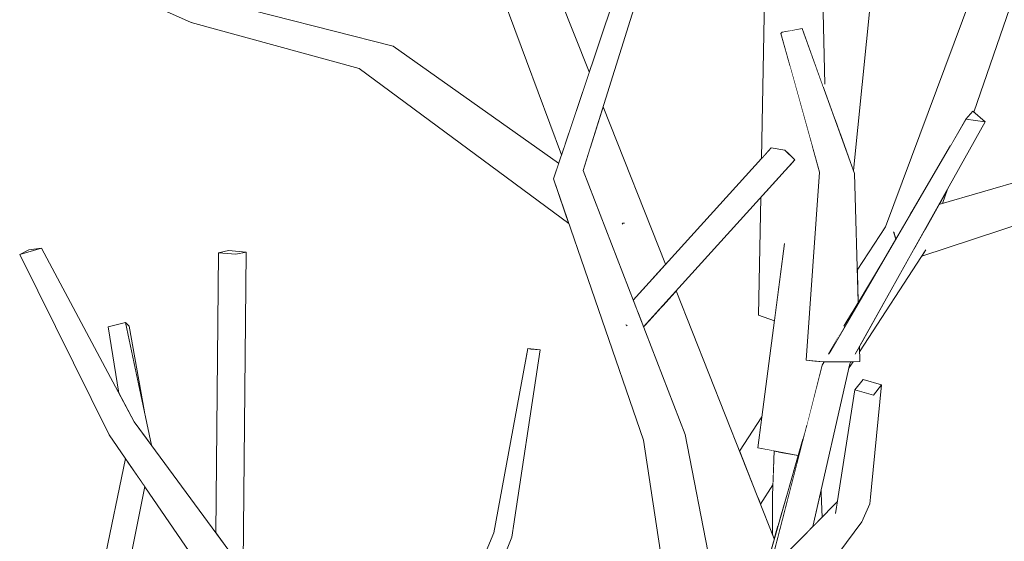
# Model space of a CAD drawing. Extents: x -289599 to -184549, y 66678 to 295474.
# Tile 195 of 256: x -265554 to -265363, y 72120 to 72222. Entities that reach past the tile are written whole.
import ezdxf

# ---------------------------------------------------------------- set-up
doc = ezdxf.new("R2010")
doc.units = 0
doc.header["$MEASUREMENT"] = 0
doc.linetypes.add('Wipeout_Contour', pattern=[1000, 0, -1000])
doc.layers.add('arch drzewa', color=8, linetype='Continuous')
doc.layers.add('arch drzewa_Nr_Pióra__4', color=8, linetype='Continuous', lineweight=9)

msp = doc.modelspace()

# ---------------------------------------------------------------- wipeouts: each hides what was drawn before it
at = {"color": 254, "linetype": 'Wipeout_Contour', "lineweight": 0, "ltscale": 1289048.961725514}
msp.add_wipeout([(-265370.38, 72202.4), (-265391.95, 72156.9), (-265391.79, 72156.86), (-265366.61, 72201.92)], dxfattribs=at).dxf.layer = 'arch drzewa'
at = {"color": 254, "linetype": 'Wipeout_Contour', "lineweight": 0, "ltscale": 1289560.001930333}
msp.add_wipeout([(-265510.08, 72176.62), (-265513.48, 72176.89), (-265515.43, 72176.46), (-265512.03, 72176.19)], dxfattribs=at).dxf.layer = 'arch drzewa'
at = {"color": 254, "linetype": 'Wipeout_Contour', "lineweight": 0, "ltscale": 1289608.995743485}
msp.add_wipeout([(-265533.46, 72162.95), (-265536.84, 72162.07), (-265528.65, 72139.36), (-265528.44, 72139.09)], dxfattribs=at).dxf.layer = 'arch drzewa'
at = {"color": 254, "linetype": 'Wipeout_Contour', "lineweight": 0, "ltscale": 966782.00405}
msp.add_wipeout([(-265389.01, 72127.73), (-265386.71, 72150.82), (-265388.3, 72148.79)], dxfattribs=at).dxf.layer = 'arch drzewa'
at = {"color": 254, "linetype": 'Wipeout_Contour', "lineweight": 0, "ltscale": 1289149.622024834}
msp.add_wipeout([(-265424.83, 72141.17), (-265430.57, 72140.77), (-265416.6, 72092), (-265415.77, 72094.53)], dxfattribs=at).dxf.layer = 'arch drzewa'
at = {"color": 254, "linetype": 'Wipeout_Contour', "lineweight": 0, "ltscale": 967188.782339}
msp.add_wipeout([(-265533.16, 72136.03), (-265534.49, 72107.14), (-265529.75, 72131.06)], dxfattribs=at).dxf.layer = 'arch drzewa'
at = {"color": 254, "linetype": 'Wipeout_Contour', "lineweight": 0, "ltscale": 966824.087853}
msp.add_wipeout([(-265407.02, 72129.77), (-265406.52, 72124.49), (-265404.98, 72129.86)], dxfattribs=at).dxf.layer = 'arch drzewa'
at = {"color": 254, "linetype": 'Wipeout_Contour', "lineweight": 0, "ltscale": 1289070.192618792}
msp.add_wipeout([(-265398.59, 72129.73), (-265400.04, 72123.31), (-265398.26, 72125.13), (-265398.42, 72129.72)], dxfattribs=at).dxf.layer = 'arch drzewa'
at = {"color": 254, "linetype": 'Wipeout_Contour', "lineweight": 0, "ltscale": 966978.903348}
msp.add_wipeout([(-265471.97, 72088.35), (-265458.47, 72121.2), (-265460.71, 72121.76)], dxfattribs=at).dxf.layer = 'arch drzewa'

# ---------------------------------------------------------------- next in the draw order: wipeouts: each hides what was drawn before it
at = {"color": 254, "linetype": 'Wipeout_Contour', "lineweight": 0, "ltscale": 966798.993858}
msp.add_wipeout([(-265370.38, 72202.4), (-265396.92, 72156.89), (-265391.95, 72156.9)], dxfattribs=at).dxf.layer = 'arch drzewa'
at = {"color": 254, "linetype": 'Wipeout_Contour', "lineweight": 0, "ltscale": 1612009.954804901}
msp.add_wipeout([(-265536.84, 72162.07), (-265534.77, 72149.23), (-265531.79, 72143.64), (-265530.91, 72142.44), (-265528.65, 72139.36)], dxfattribs=at).dxf.layer = 'arch drzewa'
at = {"color": 254, "linetype": 'Wipeout_Contour', "lineweight": 0, "ltscale": 966980.619831}
msp.add_wipeout([(-265458.47, 72121.2), (-265453, 72157.6), (-265454.77, 72157.76)], dxfattribs=at).dxf.layer = 'arch drzewa'
at = {"color": 254, "linetype": 'Wipeout_Contour', "lineweight": 0, "ltscale": 1933681.131780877}
msp.add_wipeout([(-265416.6, 72092), (-265430.57, 72140.77), (-265419.36, 72079.06), (-265419.34, 72079.11), (-265418.93, 72081.5), (-265418.49, 72086.29)], dxfattribs=at).dxf.layer = 'arch drzewa'
at = {"color": 254, "linetype": 'Wipeout_Contour', "lineweight": 0, "ltscale": 1289593.327161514}
msp.add_wipeout([(-265540.15, 72104.32), (-265534.49, 72107.14), (-265533.16, 72136.03), (-265533.47, 72136.48)], dxfattribs=at).dxf.layer = 'arch drzewa'
at = {"color": 254, "linetype": 'Wipeout_Contour', "lineweight": 0, "ltscale": 966803.8334}
msp.add_wipeout([(-265398.46, 72130.31), (-265398.42, 72129.72), (-265398.43, 72130.46)], dxfattribs=at).dxf.layer = 'arch drzewa'
at = {"color": 254, "linetype": 'Wipeout_Contour', "lineweight": 0, "ltscale": 966824.016844}
msp.add_wipeout([(-265407.02, 72129.77), (-265406.94, 72123.01), (-265406.52, 72124.49)], dxfattribs=at).dxf.layer = 'arch drzewa'
at = {"color": 254, "linetype": 'Wipeout_Contour', "lineweight": 0, "ltscale": 966985.336799}
msp.add_wipeout([(-265460.71, 72121.76), (-265474.68, 72087.13), (-265471.97, 72088.35)], dxfattribs=at).dxf.layer = 'arch drzewa'

# ---------------------------------------------------------------- next in the draw order: wipeouts: each hides what was drawn before it
at = {"color": 254, "linetype": 'Wipeout_Contour', "lineweight": 0, "ltscale": 966770.36176}
msp.add_wipeout([(-265368.98, 72203.95), (-265370.38, 72202.4), (-265366.61, 72201.92)], dxfattribs=at).dxf.layer = 'arch drzewa'
at = {"color": 254, "linetype": 'Wipeout_Contour', "lineweight": 0, "ltscale": 966776.48865}
msp.add_wipeout([(-265373.93, 72188.82), (-265375.59, 72185.84), (-265374.88, 72186.05)], dxfattribs=at).dxf.layer = 'arch drzewa'
at = {"color": 254, "linetype": 'Wipeout_Contour', "lineweight": 0, "ltscale": 966810.885252}
msp.add_wipeout([(-265396.52, 72157.58), (-265386.29, 72175.12), (-265393.98, 72162.32)], dxfattribs=at).dxf.layer = 'arch drzewa'
at = {"color": 254, "linetype": 'Wipeout_Contour', "lineweight": 0, "ltscale": 967211.234303}
msp.add_wipeout([(-265532.77, 72162.19), (-265533.46, 72162.95), (-265529.81, 72145.56)], dxfattribs=at).dxf.layer = 'arch drzewa'
at = {"color": 254, "linetype": 'Wipeout_Contour', "lineweight": 0, "ltscale": 967175.350535}
msp.add_wipeout([(-265531.79, 72143.64), (-265536.63, 72141.1), (-265509.22, 72112.92)], dxfattribs=at).dxf.layer = 'arch drzewa'
at = {"color": 254, "linetype": 'Wipeout_Contour', "lineweight": 0, "ltscale": 1289156.185549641}
msp.add_wipeout([(-265430.57, 72140.77), (-265432.94, 72140.08), (-265419.4, 72078.92), (-265419.36, 72079.06)], dxfattribs=at).dxf.layer = 'arch drzewa'
at = {"color": 254, "linetype": 'Wipeout_Contour', "lineweight": 0, "ltscale": 966803.444388}
msp.add_wipeout([(-265398.46, 72130.31), (-265398.59, 72129.73), (-265398.42, 72129.72)], dxfattribs=at).dxf.layer = 'arch drzewa'
at = {"color": 254, "linetype": 'Wipeout_Contour', "lineweight": 0, "ltscale": 1611375.631144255}
msp.add_wipeout([(-265407.86, 72129.3), (-265407.68, 72121.26), (-265407.54, 72120.92), (-265406.94, 72123.01), (-265407.02, 72129.77)], dxfattribs=at).dxf.layer = 'arch drzewa'
at = {"color": 254, "linetype": 'Wipeout_Contour', "lineweight": 0, "ltscale": 966984.880481}
msp.add_wipeout([(-265474.68, 72087.13), (-265460.71, 72121.76), (-265461.95, 72122.05)], dxfattribs=at).dxf.layer = 'arch drzewa'

# ---------------------------------------------------------------- next in the draw order: wipeouts: each hides what was drawn before it
at = {"color": 254, "linetype": 'Wipeout_Contour', "lineweight": 0, "ltscale": 1933547.861458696}
msp.add_wipeout([(-265363.29, 72242.42), (-265373.42, 72197.19), (-265370.38, 72202.4), (-265368.98, 72203.95), (-265368.78, 72203.78), (-265356.12, 72240.53)], dxfattribs=at).dxf.layer = 'arch drzewa'
at = {"color": 254, "linetype": 'Wipeout_Contour', "lineweight": 0, "ltscale": 1933891.427867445}
msp.add_wipeout([(-265449.39, 72191.56), (-265435.6, 72163.26), (-265434.78, 72164.05), (-265435.5, 72163.05), (-265424.83, 72141.17), (-265444.67, 72192.45)], dxfattribs=at).dxf.layer = 'arch drzewa'
at = {"color": 254, "linetype": 'Wipeout_Contour', "lineweight": 0, "ltscale": 1289099.845320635}
msp.add_wipeout([(-265391.95, 72191.89), (-265397.33, 72191.9), (-265392.57, 72164.66), (-265391.26, 72166.85)], dxfattribs=at).dxf.layer = 'arch drzewa'
at = {"color": 254, "linetype": 'Wipeout_Contour', "lineweight": 0, "ltscale": 967256.100801}
msp.add_wipeout([(-265531.79, 72143.64), (-265549.79, 72177.38), (-265554.02, 72176.11)], dxfattribs=at).dxf.layer = 'arch drzewa'
at = {"color": 254, "linetype": 'Wipeout_Contour', "lineweight": 0, "ltscale": 966978.700493}
msp.add_wipeout([(-265454.77, 72157.76), (-265460.71, 72121.76), (-265458.47, 72121.2)], dxfattribs=at).dxf.layer = 'arch drzewa'
at = {"color": 254, "linetype": 'Wipeout_Contour', "lineweight": 0, "ltscale": 966802.300233}
msp.add_wipeout([(-265391.02, 72158.24), (-265391.35, 72157.65), (-265390.94, 72155.32)], dxfattribs=at).dxf.layer = 'arch drzewa'
at = {"color": 254, "linetype": 'Wipeout_Contour', "lineweight": 0, "ltscale": 2256648.167399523}
msp.add_wipeout([(-265509.22, 72112.92), (-265536.63, 72141.1), (-265515.49, 72110.25), (-265512.75, 72111.41), (-265513.04, 72111.44), (-265512.6, 72112.36), (-265512.15, 72111.67)], dxfattribs=at).dxf.layer = 'arch drzewa'
at = {"color": 254, "linetype": 'Wipeout_Contour', "lineweight": 0, "ltscale": 1289133.452281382}
msp.add_wipeout([(-265432.94, 72140.08), (-265423.21, 72076.37), (-265419.9, 72077.11), (-265419.4, 72078.92)], dxfattribs=at).dxf.layer = 'arch drzewa'
at = {"color": 254, "linetype": 'Wipeout_Contour', "lineweight": 0, "ltscale": 966825.49461}
msp.add_wipeout([(-265407.86, 72129.3), (-265407.87, 72121.76), (-265407.68, 72121.26)], dxfattribs=at).dxf.layer = 'arch drzewa'
at = {"color": 254, "linetype": 'Wipeout_Contour', "lineweight": 0, "ltscale": 966990.961518}
msp.add_wipeout([(-265461.95, 72122.05), (-265476.92, 72086.77), (-265474.68, 72087.13)], dxfattribs=at).dxf.layer = 'arch drzewa'

# ---------------------------------------------------------------- next in the draw order: linework, layer by layer
at = {"layer": 'arch drzewa_Nr_Pióra__4', "linetype": 'Continuous'}
for p, q in [((-265540.15, 72104.32), (-265533.47, 72136.48)), ((-265534.49, 72107.14), (-265529.75, 72131.06))]:
    msp.add_line(p, q, dxfattribs=at)

# ---------------------------------------------------------------- next in the draw order: wipeouts: each hides what was drawn before it
at = {"color": 254, "linetype": 'Wipeout_Contour', "lineweight": 0, "ltscale": 2578491.036274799}
msp.add_wipeout([(-265435.6, 72163.26), (-265449.39, 72191.56), (-265430.57, 72140.77), (-265424.83, 72141.17), (-265435.5, 72163.05), (-265436.22, 72162.41), (-265436.24, 72162.43), (-265436.26, 72162.43)], dxfattribs=at).dxf.layer = 'arch drzewa'
at = {"color": 254, "linetype": 'Wipeout_Contour', "lineweight": 0, "ltscale": 967234.74169}
msp.add_wipeout([(-265554.02, 72176.11), (-265536.63, 72141.1), (-265531.79, 72143.64)], dxfattribs=at).dxf.layer = 'arch drzewa'
at = {"color": 254, "linetype": 'Wipeout_Contour', "lineweight": 0, "ltscale": 1289524.557839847}
msp.add_wipeout([(-265512.03, 72176.19), (-265512.56, 72117.45), (-265510.64, 72114.84), (-265510.08, 72176.62)], dxfattribs=at).dxf.layer = 'arch drzewa'
at = {"color": 254, "linetype": 'Wipeout_Contour', "lineweight": 0, "ltscale": 966985.495774}
msp.add_wipeout([(-265460.71, 72121.76), (-265454.77, 72157.76), (-265455.36, 72157.87)], dxfattribs=at).dxf.layer = 'arch drzewa'
at = {"color": 254, "linetype": 'Wipeout_Contour', "lineweight": 0, "ltscale": 1289101.160124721}
msp.add_wipeout([(-265407.02, 72129.77), (-265404.98, 72129.86), (-265402.92, 72137.09), (-265406.81, 72137.84)], dxfattribs=at).dxf.layer = 'arch drzewa'

# ---------------------------------------------------------------- next in the draw order: linework, layer by layer
at = {"layer": 'arch drzewa_Nr_Pióra__4', "linetype": 'Continuous'}
for p, q in [((-265510.64, 72114.84), (-265510.08, 72176.62)), ((-265533.46, 72162.95), (-265536.84, 72162.07)), ((-265532.77, 72162.19), (-265533.46, 72162.95)), ((-265528.44, 72139.09), (-265533.46, 72162.95)), ((-265533.33, 72162.3), (-265533.46, 72162.95)), ((-265534.77, 72149.23), (-265536.84, 72162.07)), ((-265529.81, 72145.56), (-265532.77, 72162.19))]:
    msp.add_line(p, q, dxfattribs=at)

# ---------------------------------------------------------------- next in the draw order: wipeouts: each hides what was drawn before it
at = {"color": 254, "linetype": 'Wipeout_Contour', "lineweight": 0, "ltscale": 966966.642358}
msp.add_wipeout([(-265430.57, 72140.77), (-265449.39, 72191.56), (-265450.41, 72190.84)], dxfattribs=at).dxf.layer = 'arch drzewa'
at = {"color": 254, "linetype": 'Wipeout_Contour', "lineweight": 0, "ltscale": 967284.319402}
msp.add_wipeout([(-265554.02, 72176.11), (-265549.79, 72177.38), (-265552.22, 72177.05)], dxfattribs=at).dxf.layer = 'arch drzewa'
at = {"color": 254, "linetype": 'Wipeout_Contour', "lineweight": 0, "ltscale": 1289536.593642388}
msp.add_wipeout([(-265515.92, 72122.03), (-265512.56, 72117.45), (-265512.03, 72176.19), (-265515.43, 72176.46)], dxfattribs=at).dxf.layer = 'arch drzewa'
at = {"color": 254, "linetype": 'Wipeout_Contour', "lineweight": 0, "ltscale": 966982.694071}
msp.add_wipeout([(-265455.36, 72157.87), (-265461.95, 72122.05), (-265460.71, 72121.76)], dxfattribs=at).dxf.layer = 'arch drzewa'
at = {"color": 254, "linetype": 'Wipeout_Contour', "lineweight": 0, "ltscale": 1289078.461515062}
msp.add_wipeout([(-265402.02, 72121.29), (-265400.04, 72123.31), (-265392.9, 72154.88), (-265398.22, 72154.66)], dxfattribs=at).dxf.layer = 'arch drzewa'
at = {"color": 254, "linetype": 'Wipeout_Contour', "lineweight": 0, "ltscale": 966832.058615}
msp.add_wipeout([(-265406.84, 72137.85), (-265407.02, 72129.77), (-265406.81, 72137.84)], dxfattribs=at).dxf.layer = 'arch drzewa'

# ---------------------------------------------------------------- next in the draw order: linework, layer by layer
at = {"layer": 'arch drzewa_Nr_Pióra__4', "linetype": 'Continuous'}
for p, q in [((-265549.79, 72177.38), (-265554.02, 72176.11)), ((-265554.02, 72176.11), (-265552.22, 72177.05)), ((-265536.63, 72141.1), (-265554.02, 72176.11)), ((-265552.22, 72177.05), (-265549.79, 72177.38)), ((-265531.79, 72143.64), (-265549.79, 72177.38)), ((-265515.92, 72122.03), (-265515.43, 72176.46)), ((-265515.43, 72176.46), (-265513.48, 72176.89)), ((-265512.03, 72176.19), (-265515.43, 72176.46)), ((-265513.48, 72176.89), (-265510.08, 72176.62)), ((-265510.08, 72176.62), (-265512.03, 72176.19)), ((-265509.22, 72112.92), (-265531.79, 72143.64)), ((-265515.49, 72110.25), (-265536.63, 72141.1)), ((-265476.92, 72086.77), (-265461.95, 72122.05)), ((-265471.97, 72088.35), (-265458.47, 72121.2))]:
    msp.add_line(p, q, dxfattribs=at)

# ---------------------------------------------------------------- next in the draw order: wipeouts: each hides what was drawn before it
at = {"color": 254, "linetype": 'Wipeout_Contour', "lineweight": 0, "ltscale": 966983.288031}
msp.add_wipeout([(-265444.67, 72192.45), (-265431.25, 72235.18), (-265435.14, 72235.93)], dxfattribs=at).dxf.layer = 'arch drzewa'
at = {"color": 254, "linetype": 'Wipeout_Contour', "lineweight": 0, "ltscale": 966938.544897}
msp.add_wipeout([(-265450.41, 72190.84), (-265432.94, 72140.08), (-265430.57, 72140.77)], dxfattribs=at).dxf.layer = 'arch drzewa'
at = {"color": 254, "linetype": 'Wipeout_Contour', "lineweight": 0, "ltscale": 1289314.391596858}
msp.add_wipeout([(-265453, 72157.6), (-265453.59, 72157.71), (-265455.36, 72157.87), (-265454.77, 72157.76)], dxfattribs=at).dxf.layer = 'arch drzewa'
at = {"color": 254, "linetype": 'Wipeout_Contour', "lineweight": 0, "ltscale": 966805.773293}
msp.add_wipeout([(-265392.9, 72154.88), (-265392.66, 72155.31), (-265392.7, 72155.31)], dxfattribs=at).dxf.layer = 'arch drzewa'
at = {"color": 254, "linetype": 'Wipeout_Contour', "lineweight": 0, "ltscale": 1289109.141784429}
msp.add_wipeout([(-265407.86, 72129.3), (-265407.02, 72129.77), (-265406.84, 72137.85), (-265407.55, 72137.98)], dxfattribs=at).dxf.layer = 'arch drzewa'

# ---------------------------------------------------------------- next in the draw order: linework, layer by layer
at = {"layer": 'arch drzewa_Nr_Pióra__4', "linetype": 'Continuous'}
for p, q in [((-265461.95, 72122.05), (-265455.36, 72157.87)), ((-265458.47, 72121.2), (-265453, 72157.6)), ((-265454.77, 72157.76), (-265455.36, 72157.87)), ((-265455.36, 72157.87), (-265453.59, 72157.71)), ((-265453, 72157.6), (-265454.77, 72157.76)), ((-265453.59, 72157.71), (-265453, 72157.6))]:
    msp.add_line(p, q, dxfattribs=at)

# ---------------------------------------------------------------- next in the draw order: wipeouts: each hides what was drawn before it
at = {"color": 254, "linetype": 'Wipeout_Contour', "lineweight": 0, "ltscale": 966989.471668}
msp.add_wipeout([(-265435.14, 72235.93), (-265449.39, 72191.56), (-265444.67, 72192.45)], dxfattribs=at).dxf.layer = 'arch drzewa'
at = {"color": 254, "linetype": 'Wipeout_Contour', "lineweight": 0, "ltscale": 1289247.414356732}
msp.add_wipeout([(-265436.26, 72162.43), (-265436.24, 72162.43), (-265434.78, 72164.05), (-265435.6, 72163.26)], dxfattribs=at).dxf.layer = 'arch drzewa'
at = {"color": 254, "linetype": 'Wipeout_Contour', "lineweight": 0, "ltscale": 1289089.122696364}
msp.add_wipeout([(-265398.22, 72154.66), (-265409.08, 72112.56), (-265407.7, 72115.51), (-265402.02, 72121.29)], dxfattribs=at).dxf.layer = 'arch drzewa'

# ---------------------------------------------------------------- next in the draw order: linework, layer by layer
at = {"layer": 'arch drzewa_Nr_Pióra__4', "linetype": 'Continuous'}
msp.add_line((-265398.42, 72129.72), (-265398.43, 72130.46), dxfattribs=at)

# ---------------------------------------------------------------- next in the draw order: wipeouts: each hides what was drawn before it
at = {"color": 254, "linetype": 'Wipeout_Contour', "lineweight": 0, "ltscale": 966992.007321}
msp.add_wipeout([(-265449.39, 72191.56), (-265435.14, 72235.93), (-265435.29, 72235.91)], dxfattribs=at).dxf.layer = 'arch drzewa'
at = {"color": 254, "linetype": 'Wipeout_Contour', "lineweight": 0, "ltscale": 1289084.058788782}
msp.add_wipeout([(-265398.22, 72154.66), (-265392.9, 72154.88), (-265392.7, 72155.31), (-265397.86, 72155.29)], dxfattribs=at).dxf.layer = 'arch drzewa'
at = {"color": 254, "linetype": 'Wipeout_Contour', "lineweight": 0, "ltscale": 1289094.718273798}
msp.add_wipeout([(-265401.24, 72142.98), (-265409.65, 72113.53), (-265408.65, 72114.54), (-265408.71, 72113.98)], dxfattribs=at).dxf.layer = 'arch drzewa'

# ---------------------------------------------------------------- next in the draw order: wipeouts: each hides what was drawn before it
at = {"color": 254, "linetype": 'Wipeout_Contour', "lineweight": 0, "ltscale": 966994.510882}
msp.add_wipeout([(-265435.29, 72235.91), (-265450.41, 72190.84), (-265449.39, 72191.56)], dxfattribs=at).dxf.layer = 'arch drzewa'
at = {"color": 254, "linetype": 'Wipeout_Contour', "lineweight": 0, "ltscale": 966820.894637}
msp.add_wipeout([(-265397.95, 72155.29), (-265398.22, 72154.66), (-265397.86, 72155.29)], dxfattribs=at).dxf.layer = 'arch drzewa'
at = {"color": 254, "linetype": 'Wipeout_Contour', "lineweight": 0, "ltscale": 966790.68081}
msp.add_wipeout([(-265395.65, 72125.8), (-265404.92, 72104.96), (-265390.53, 72124.2)], dxfattribs=at).dxf.layer = 'arch drzewa'

# ---------------------------------------------------------------- next in the draw order: wipeouts: each hides what was drawn before it
at = {"color": 254, "linetype": 'Wipeout_Contour', "lineweight": 0, "ltscale": 2901083.030981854}
msp.add_wipeout([(-265457.57, 72228.65), (-265446.19, 72203.41), (-265443.45, 72211.59), (-265450.95, 72230.52), (-265452.97, 72229.95), (-265452.9, 72229.76), (-265453.03, 72229.86), (-265453.05, 72229.9), (-265453.11, 72229.91)], dxfattribs=at).dxf.layer = 'arch drzewa'
at = {"color": 254, "linetype": 'Wipeout_Contour', "lineweight": 0, "ltscale": 1611518.045401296}
msp.add_wipeout([(-265434.94, 72167.29), (-265434.07, 72165.04), (-265434.01, 72164.89), (-265405.48, 72196.41), (-265408.15, 72196.88)], dxfattribs=at).dxf.layer = 'arch drzewa'
at = {"color": 254, "linetype": 'Wipeout_Contour', "lineweight": 0, "ltscale": 3222713.241215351}
msp.add_wipeout([(-265397.33, 72191.9), (-265398.05, 72155.29), (-265390.94, 72155.32), (-265391.35, 72157.65), (-265391.79, 72156.86), (-265391.95, 72156.9), (-265396.92, 72156.89), (-265396.52, 72157.58), (-265393.98, 72162.32), (-265392.57, 72164.66)], dxfattribs=at).dxf.layer = 'arch drzewa'
at = {"color": 254, "linetype": 'Wipeout_Contour', "lineweight": 0, "ltscale": 966779.296395}
msp.add_wipeout([(-265388.3, 72148.79), (-265390.53, 72124.2), (-265389.01, 72127.73)], dxfattribs=at).dxf.layer = 'arch drzewa'
at = {"color": 254, "linetype": 'Wipeout_Contour', "lineweight": 0, "ltscale": 2255899.226890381}
msp.add_wipeout([(-265395.65, 72125.8), (-265412.39, 72106.31), (-265410.89, 72106.04), (-265410.65, 72106.52), (-265410.61, 72106.47), (-265409.8, 72105.84), (-265404.92, 72104.96)], dxfattribs=at).dxf.layer = 'arch drzewa'

# ---------------------------------------------------------------- next in the draw order: wipeouts: each hides what was drawn before it
at = {"color": 254, "linetype": 'Wipeout_Contour', "lineweight": 0, "ltscale": 967014.177159}
msp.add_wipeout([(-265446.19, 72203.41), (-265457.57, 72228.65), (-265446.91, 72201.26)], dxfattribs=at).dxf.layer = 'arch drzewa'
at = {"color": 254, "linetype": 'Wipeout_Contour', "lineweight": 0, "ltscale": 966839.043779}
msp.add_wipeout([(-265398.05, 72155.29), (-265397.33, 72191.9), (-265398.75, 72192.12)], dxfattribs=at).dxf.layer = 'arch drzewa'
at = {"color": 254, "linetype": 'Wipeout_Contour', "lineweight": 0, "ltscale": 2255875.958222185}
msp.add_wipeout([(-265391.35, 72170.03), (-265391.26, 72166.85), (-265386.29, 72175.12), (-265383.97, 72179.1), (-265384.35, 72180.46), (-265384.16, 72180.64), (-265385.95, 72181.52)], dxfattribs=at).dxf.layer = 'arch drzewa'
at = {"color": 254, "linetype": 'Wipeout_Contour', "lineweight": 0, "ltscale": 1289247.2581664}
msp.add_wipeout([(-265434.78, 72164.05), (-265436.24, 72162.43), (-265436.22, 72162.41), (-265435.5, 72163.05)], dxfattribs=at).dxf.layer = 'arch drzewa'
at = {"color": 254, "linetype": 'Wipeout_Contour', "lineweight": 0, "ltscale": 1289073.281071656}
msp.add_wipeout([(-265392.9, 72154.88), (-265393.11, 72153.98), (-265392.24, 72155.31), (-265392.66, 72155.31)], dxfattribs=at).dxf.layer = 'arch drzewa'
at = {"color": 254, "linetype": 'Wipeout_Contour', "lineweight": 0, "ltscale": 966787.468886}
msp.add_wipeout([(-265390.53, 72124.2), (-265388.3, 72148.79), (-265391.9, 72149.83)], dxfattribs=at).dxf.layer = 'arch drzewa'
at = {"color": 254, "linetype": 'Wipeout_Contour', "lineweight": 0, "ltscale": 966804.125123}
msp.add_wipeout([(-265395.33, 72127.82), (-265412.39, 72106.31), (-265395.65, 72125.8)], dxfattribs=at).dxf.layer = 'arch drzewa'

# ---------------------------------------------------------------- next in the draw order: linework, layer by layer
at = {"layer": 'arch drzewa_Nr_Pióra__4', "linetype": 'Continuous'}
for p, q in [((-265436.24, 72162.43), (-265436.36, 72162.45)), ((-265436.1, 72162.3), (-265436.24, 72162.43)), ((-265393.11, 72153.98), (-265392.24, 72155.31)), ((-265392.9, 72154.88), (-265392.66, 72155.31))]:
    msp.add_line(p, q, dxfattribs=at)

# ---------------------------------------------------------------- next in the draw order: wipeouts: each hides what was drawn before it
at = {"color": 254, "linetype": 'Wipeout_Contour', "lineweight": 0, "ltscale": 1289367.353734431}
msp.add_wipeout([(-265457.57, 72228.65), (-265461.13, 72228.61), (-265448.19, 72197.46), (-265446.91, 72201.26)], dxfattribs=at).dxf.layer = 'arch drzewa'
at = {"color": 254, "linetype": 'Wipeout_Contour', "lineweight": 0, "ltscale": 1289199.449682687}
msp.add_wipeout([(-265434.01, 72164.89), (-265432.92, 72162.09), (-265403.54, 72194.55), (-265405.48, 72196.41)], dxfattribs=at).dxf.layer = 'arch drzewa'
at = {"color": 254, "linetype": 'Wipeout_Contour', "lineweight": 0, "ltscale": 966833.996585}
msp.add_wipeout([(-265398.75, 72192.12), (-265401.34, 72155.59), (-265398.05, 72155.29)], dxfattribs=at).dxf.layer = 'arch drzewa'
at = {"color": 254, "linetype": 'Wipeout_Contour', "lineweight": 0, "ltscale": 1289056.255987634}
msp.add_wipeout([(-265380.41, 72177.23), (-265391.02, 72158.24), (-265391, 72157.23), (-265378.2, 72176.94)], dxfattribs=at).dxf.layer = 'arch drzewa'
at = {"color": 254, "linetype": 'Wipeout_Contour', "lineweight": 0, "ltscale": 2578172.946430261}
msp.add_wipeout([(-265411.54, 72111.6), (-265412.39, 72106.31), (-265395.33, 72127.82), (-265395.28, 72128.16), (-265407.7, 72115.51), (-265409.08, 72112.56), (-265408.71, 72113.98), (-265408.65, 72114.54)], dxfattribs=at).dxf.layer = 'arch drzewa'

# ---------------------------------------------------------------- next in the draw order: linework, layer by layer
at = {"layer": 'arch drzewa_Nr_Pióra__4', "linetype": 'Continuous'}
for p, q in [((-265390.94, 72155.32), (-265391.02, 72158.24)), ((-265398.26, 72125.13), (-265398.42, 72129.72))]:
    msp.add_line(p, q, dxfattribs=at)

# ---------------------------------------------------------------- next in the draw order: wipeouts: each hides what was drawn before it
at = {"color": 254, "linetype": 'Wipeout_Contour', "lineweight": 0, "ltscale": 967018.532182}
msp.add_wipeout([(-265461.13, 72228.61), (-265448.84, 72195.52), (-265448.19, 72197.46)], dxfattribs=at).dxf.layer = 'arch drzewa'
at = {"color": 254, "linetype": 'Wipeout_Contour', "lineweight": 0, "ltscale": 966867.337563}
msp.add_wipeout([(-265391.95, 72191.89), (-265402.16, 72220.01), (-265405.99, 72219.3)], dxfattribs=at).dxf.layer = 'arch drzewa'
at = {"color": 254, "linetype": 'Wipeout_Contour', "lineweight": 0, "ltscale": 1289272.801418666}
msp.add_wipeout([(-265443.27, 72196.93), (-265431.58, 72171), (-265428.65, 72174.23), (-265440.78, 72204.85)], dxfattribs=at).dxf.layer = 'arch drzewa'
at = {"color": 254, "linetype": 'Wipeout_Contour', "lineweight": 0, "ltscale": 966810.168852}
msp.add_wipeout([(-265391.43, 72173.08), (-265391.35, 72170.03), (-265385.95, 72181.52)], dxfattribs=at).dxf.layer = 'arch drzewa'
at = {"color": 254, "linetype": 'Wipeout_Contour', "lineweight": 0, "ltscale": 1933644.526683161}
msp.add_wipeout([(-265401.7, 72141.37), (-265401.24, 72142.98), (-265398.22, 72154.66), (-265397.95, 72155.29), (-265398.05, 72155.29), (-265400.3, 72155.49)], dxfattribs=at).dxf.layer = 'arch drzewa'
at = {"color": 254, "linetype": 'Wipeout_Contour', "lineweight": 0, "ltscale": 966789.025977}
msp.add_wipeout([(-265391.9, 72149.83), (-265395.65, 72125.8), (-265390.53, 72124.2)], dxfattribs=at).dxf.layer = 'arch drzewa'
at = {"color": 254, "linetype": 'Wipeout_Contour', "lineweight": 0, "ltscale": 1289112.997961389}
msp.add_wipeout([(-265407.65, 72135.37), (-265410.69, 72128.89), (-265410.2, 72127.65), (-265407.79, 72131.37)], dxfattribs=at).dxf.layer = 'arch drzewa'

# ---------------------------------------------------------------- next in the draw order: linework, layer by layer
at = {"layer": 'arch drzewa_Nr_Pióra__4', "linetype": 'Continuous'}
for p, q in [((-265394.04, 72162.22), (-265386.29, 72175.12)), ((-265389.01, 72127.73), (-265390.53, 72124.2)), ((-265404.92, 72104.96), (-265390.53, 72124.2))]:
    msp.add_line(p, q, dxfattribs=at)

# ---------------------------------------------------------------- next in the draw order: wipeouts: each hides what was drawn before it
at = {"color": 254, "linetype": 'Wipeout_Contour', "lineweight": 0, "ltscale": 1611319.618324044}
msp.add_wipeout([(-265385.95, 72181.52), (-265384.16, 72180.64), (-265380.99, 72184.22), (-265373.42, 72197.19), (-265363.29, 72242.42)], dxfattribs=at).dxf.layer = 'arch drzewa'
at = {"color": 254, "linetype": 'Wipeout_Contour', "lineweight": 0, "ltscale": 966855.794375}
msp.add_wipeout([(-265405.99, 72219.3), (-265397.33, 72191.9), (-265391.95, 72191.89)], dxfattribs=at).dxf.layer = 'arch drzewa'
at = {"color": 254, "linetype": 'Wipeout_Contour', "lineweight": 0, "ltscale": 1289408.796149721}
msp.add_wipeout([(-265481.52, 72216.58), (-265485.38, 72216.02), (-265449.68, 72193), (-265449.4, 72193.85)], dxfattribs=at).dxf.layer = 'arch drzewa'
at = {"color": 254, "linetype": 'Wipeout_Contour', "lineweight": 0, "ltscale": 1289277.115999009}
msp.add_wipeout([(-265443.27, 72196.93), (-265444.14, 72194.14), (-265434.06, 72168.26), (-265431.58, 72171)], dxfattribs=at).dxf.layer = 'arch drzewa'
at = {"color": 254, "linetype": 'Wipeout_Contour', "lineweight": 0, "ltscale": 1289055.601503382}
msp.add_wipeout([(-265390.31, 72151.86), (-265391.9, 72149.83), (-265388.3, 72148.79), (-265386.71, 72150.82)], dxfattribs=at).dxf.layer = 'arch drzewa'
at = {"color": 254, "linetype": 'Wipeout_Contour', "lineweight": 0, "ltscale": 1933685.835052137}
msp.add_wipeout([(-265409.95, 72144.58), (-265414.28, 72137.93), (-265410.69, 72128.89), (-265407.65, 72135.37), (-265407.55, 72137.98), (-265410.73, 72138.59)], dxfattribs=at).dxf.layer = 'arch drzewa'

# ---------------------------------------------------------------- next in the draw order: linework, layer by layer
at = {"layer": 'arch drzewa_Nr_Pióra__4', "linetype": 'Continuous'}
for p, q in [((-265368.78, 72203.78), (-265356.12, 72240.53)), ((-265370.38, 72202.4), (-265368.98, 72203.95)), ((-265368.98, 72203.95), (-265366.61, 72201.92)), ((-265366.61, 72201.92), (-265370.38, 72202.4)), ((-265391.43, 72173.08), (-265385.95, 72181.52)), ((-265391.9, 72149.83), (-265390.31, 72151.86)), ((-265390.31, 72151.86), (-265386.71, 72150.82)), ((-265395.65, 72125.8), (-265391.9, 72149.83)), ((-265388.3, 72148.79), (-265391.9, 72149.83)), ((-265389.01, 72127.73), (-265386.71, 72150.82)), ((-265386.71, 72150.82), (-265388.3, 72148.79))]:
    msp.add_line(p, q, dxfattribs=at)

# ---------------------------------------------------------------- next in the draw order: wipeouts: each hides what was drawn before it
at = {"color": 254, "linetype": 'Wipeout_Contour', "lineweight": 0, "ltscale": 2578263.793838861}
msp.add_wipeout([(-265394.64, 72199.3), (-265392.15, 72192.43), (-265388.77, 72226.17), (-265390.18, 72225.82), (-265391.35, 72224.49), (-265391.51, 72224.56), (-265391.37, 72225.52), (-265393.42, 72225.01)], dxfattribs=at).dxf.layer = 'arch drzewa'
at = {"color": 254, "linetype": 'Wipeout_Contour', "lineweight": 0, "ltscale": 966876.067048}
msp.add_wipeout([(-265397.33, 72191.9), (-265405.99, 72219.3), (-265406.26, 72219.09)], dxfattribs=at).dxf.layer = 'arch drzewa'
at = {"color": 254, "linetype": 'Wipeout_Contour', "lineweight": 0, "ltscale": 967039.613142}
msp.add_wipeout([(-265449.68, 72193), (-265485.38, 72216.02), (-265450.19, 72191.47)], dxfattribs=at).dxf.layer = 'arch drzewa'
at = {"color": 254, "linetype": 'Wipeout_Contour', "lineweight": 0, "ltscale": 1288943.663907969}
msp.add_wipeout([(-265378.79, 72176.04), (-265378.92, 72175.83), (-265322.59, 72194.42), (-265325.03, 72197.89)], dxfattribs=at).dxf.layer = 'arch drzewa'
at = {"color": 254, "linetype": 'Wipeout_Contour', "lineweight": 0, "ltscale": 1289279.797585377}
msp.add_wipeout([(-265444.14, 72194.14), (-265444.67, 72192.45), (-265434.94, 72167.29), (-265434.06, 72168.26)], dxfattribs=at).dxf.layer = 'arch drzewa'
at = {"color": 254, "linetype": 'Wipeout_Contour', "lineweight": 0, "ltscale": 1289160.002359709}
msp.add_wipeout([(-265426.61, 72169.06), (-265429.34, 72166.04), (-265408.1, 72118.95), (-265407.54, 72120.92)], dxfattribs=at).dxf.layer = 'arch drzewa'

# ---------------------------------------------------------------- next in the draw order: linework, layer by layer
at = {"layer": 'arch drzewa_Nr_Pióra__4', "linetype": 'Continuous'}
for p, q in [((-265444.67, 72192.45), (-265431.25, 72235.18)), ((-265392.15, 72192.43), (-265388.77, 72226.17)), ((-265428.65, 72174.23), (-265440.78, 72204.85)), ((-265391.26, 72166.85), (-265391.95, 72191.89)), ((-265436.93, 72182.22), (-265437.09, 72182.03)), ((-265436.63, 72182.21), (-265436.93, 72182.22))]:
    msp.add_line(p, q, dxfattribs=at)

# ---------------------------------------------------------------- next in the draw order: wipeouts: each hides what was drawn before it
at = {"color": 254, "linetype": 'Wipeout_Contour', "lineweight": 0, "ltscale": 966850.294094}
msp.add_wipeout([(-265395.68, 72202.16), (-265394.64, 72199.3), (-265393.42, 72225.01)], dxfattribs=at).dxf.layer = 'arch drzewa'
at = {"color": 254, "linetype": 'Wipeout_Contour', "lineweight": 0, "ltscale": 966862.871243}
msp.add_wipeout([(-265406.26, 72219.09), (-265398.75, 72192.12), (-265397.33, 72191.9)], dxfattribs=at).dxf.layer = 'arch drzewa'
at = {"color": 254, "linetype": 'Wipeout_Contour', "lineweight": 0, "ltscale": 1611747.371362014}
msp.add_wipeout([(-265488.09, 72212.28), (-265450.1, 72189.96), (-265450.41, 72190.84), (-265450.19, 72191.47), (-265485.38, 72216.02)], dxfattribs=at).dxf.layer = 'arch drzewa'
at = {"color": 254, "linetype": 'Wipeout_Contour', "lineweight": 0, "ltscale": 1611254.34221861}
msp.add_wipeout([(-265378.46, 72180.71), (-265380.41, 72177.23), (-265378.2, 72176.94), (-265378.79, 72176.04), (-265325.03, 72197.89)], dxfattribs=at).dxf.layer = 'arch drzewa'
at = {"color": 254, "linetype": 'Wipeout_Contour', "lineweight": 0, "ltscale": 1933716.116787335}
msp.add_wipeout([(-265429.34, 72166.04), (-265432.04, 72163.06), (-265411.68, 72110.74), (-265411.54, 72111.6), (-265409.65, 72113.53), (-265408.1, 72118.95)], dxfattribs=at).dxf.layer = 'arch drzewa'

# ---------------------------------------------------------------- next in the draw order: linework, layer by layer
at = {"layer": 'arch drzewa_Nr_Pióra__4', "linetype": 'Continuous'}
for p, q in [((-265391, 72157.23), (-265378.15, 72177.02)), ((-265410.2, 72127.65), (-265407.79, 72131.37)), ((-265407.87, 72121.76), (-265407.86, 72129.3)), ((-265407.75, 72115.46), (-265395.28, 72128.16))]:
    msp.add_line(p, q, dxfattribs=at)

# ---------------------------------------------------------------- next in the draw order: wipeouts: each hides what was drawn before it
at = {"color": 254, "linetype": 'Wipeout_Contour', "lineweight": 0, "ltscale": 1611433.110730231}
msp.add_wipeout([(-265398.14, 72226.21), (-265397.77, 72209.67), (-265397.99, 72208.52), (-265395.68, 72202.16), (-265393.42, 72225.01)], dxfattribs=at).dxf.layer = 'arch drzewa'
at = {"color": 254, "linetype": 'Wipeout_Contour', "lineweight": 0, "ltscale": 1611999.294389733}
msp.add_wipeout([(-265520.61, 72224.92), (-265481.52, 72216.58), (-265516.64, 72225.52), (-265518.71, 72225.25), (-265518.29, 72224.98)], dxfattribs=at).dxf.layer = 'arch drzewa'
at = {"color": 254, "linetype": 'Wipeout_Contour', "lineweight": 0, "ltscale": 967035.990092}
msp.add_wipeout([(-265488.09, 72212.28), (-265447.42, 72182.17), (-265450.1, 72189.96)], dxfattribs=at).dxf.layer = 'arch drzewa'
at = {"color": 254, "linetype": 'Wipeout_Contour', "lineweight": 0, "ltscale": 1288949.544733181}
msp.add_wipeout([(-265378.46, 72180.71), (-265325.03, 72197.89), (-265325.5, 72200.54), (-265378.28, 72181.04)], dxfattribs=at).dxf.layer = 'arch drzewa'
at = {"color": 254, "linetype": 'Wipeout_Contour', "lineweight": 0, "ltscale": 2255954.909163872}
msp.add_wipeout([(-265402.03, 72140.19), (-265401.7, 72141.37), (-265400.3, 72155.49), (-265401.34, 72155.59), (-265398.75, 72192.12), (-265400.16, 72197.18), (-265400.26, 72196.65)], dxfattribs=at).dxf.layer = 'arch drzewa'
at = {"color": 254, "linetype": 'Wipeout_Contour', "lineweight": 0, "ltscale": 1289062.093531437}
msp.add_wipeout([(-265384.35, 72180.46), (-265383.97, 72179.1), (-265380.99, 72184.22), (-265384.16, 72180.64)], dxfattribs=at).dxf.layer = 'arch drzewa'
at = {"color": 254, "linetype": 'Wipeout_Contour', "lineweight": 0, "ltscale": 1611465.621353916}
msp.add_wipeout([(-265432.92, 72162.09), (-265425.19, 72142.11), (-265411.81, 72109.9), (-265411.68, 72110.74), (-265432.04, 72163.06)], dxfattribs=at).dxf.layer = 'arch drzewa'

# ---------------------------------------------------------------- next in the draw order: linework, layer by layer
at = {"layer": 'arch drzewa_Nr_Pióra__4', "linetype": 'Continuous'}
for p, q in [((-265450.41, 72190.84), (-265435.29, 72235.91)), ((-265443.45, 72211.59), (-265450.95, 72230.52)), ((-265448.84, 72195.52), (-265461.13, 72228.61)), ((-265432.94, 72140.08), (-265450.41, 72190.84)), ((-265381.12, 72184.22), (-265380.95, 72184.27)), ((-265383.97, 72179.1), (-265384.38, 72180.57)), ((-265398.22, 72154.66), (-265397.95, 72155.29)), ((-265398.22, 72154.66), (-265397.86, 72155.29)), ((-265390.94, 72155.32), (-265398.05, 72155.29))]:
    msp.add_line(p, q, dxfattribs=at)

# ---------------------------------------------------------------- next in the draw order: wipeouts: each hides what was drawn before it
at = {"color": 254, "linetype": 'Wipeout_Contour', "lineweight": 0, "ltscale": 1933760.857006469}
msp.add_wipeout([(-265398.62, 72247.23), (-265404.95, 72245.85), (-265402.35, 72219.98), (-265402.16, 72220.01), (-265397.99, 72208.52), (-265397.77, 72209.67)], dxfattribs=at).dxf.layer = 'arch drzewa'
at = {"color": 254, "linetype": 'Wipeout_Contour', "lineweight": 0, "ltscale": 967152.959181}
msp.add_wipeout([(-265520.85, 72224.97), (-265485.38, 72216.02), (-265481.52, 72216.58)], dxfattribs=at).dxf.layer = 'arch drzewa'
at = {"color": 254, "linetype": 'Wipeout_Contour', "lineweight": 0, "ltscale": 966734.192727}
msp.add_wipeout([(-265375.59, 72185.84), (-265378.28, 72181.04), (-265325.5, 72200.54)], dxfattribs=at).dxf.layer = 'arch drzewa'
at = {"color": 254, "linetype": 'Wipeout_Contour', "lineweight": 0, "ltscale": 2255971.215326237}
msp.add_wipeout([(-265410.73, 72138.59), (-265402.92, 72137.09), (-265402.03, 72140.19), (-265400.27, 72196.26), (-265404.04, 72172.88), (-265404.73, 72175.65), (-265405.63, 72177.89)], dxfattribs=at).dxf.layer = 'arch drzewa'
at = {"color": 254, "linetype": 'Wipeout_Contour', "lineweight": 0, "ltscale": 2255981.252635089}
msp.add_wipeout([(-265411.81, 72109.9), (-265425.19, 72142.11), (-265424.83, 72141.17), (-265420.66, 72119.69), (-265413.67, 72100.89), (-265411.91, 72106.23), (-265412.39, 72106.31)], dxfattribs=at).dxf.layer = 'arch drzewa'

# ---------------------------------------------------------------- next in the draw order: linework, layer by layer
at = {"layer": 'arch drzewa_Nr_Pióra__4', "linetype": 'Continuous'}
for p, q in [((-265397.76, 72209.24), (-265398.62, 72247.23)), ((-265385.95, 72181.52), (-265363.29, 72242.42)), ((-265449.4, 72193.85), (-265481.52, 72216.58)), ((-265396.99, 72156.78), (-265370.38, 72202.4)), ((-265391.85, 72156.75), (-265366.61, 72201.92)), ((-265375.59, 72185.84), (-265325.5, 72200.54)), ((-265378.92, 72175.83), (-265322.59, 72194.42)), ((-265424.83, 72141.17), (-265444.67, 72192.45)), ((-265374.88, 72186.05), (-265373.93, 72188.82)), ((-265398.05, 72155.29), (-265401.34, 72155.59)), ((-265400.04, 72123.31), (-265392.9, 72154.88)), ((-265409.11, 72112.43), (-265398.22, 72154.66)), ((-265414.28, 72137.93), (-265409.95, 72144.58)), ((-265409.65, 72113.53), (-265401.24, 72142.98)), ((-265423.21, 72076.37), (-265432.94, 72140.08)), ((-265415.77, 72094.53), (-265424.83, 72141.17)), ((-265402.92, 72137.09), (-265410.73, 72138.59)), ((-265407.86, 72129.3), (-265407.55, 72137.98))]:
    msp.add_line(p, q, dxfattribs=at)

# ---------------------------------------------------------------- next in the draw order: wipeouts: each hides what was drawn before it
at = {"color": 254, "linetype": 'Wipeout_Contour', "lineweight": 0, "ltscale": 966891.805104}
msp.add_wipeout([(-265404.95, 72245.85), (-265404.62, 72219.55), (-265402.35, 72219.98)], dxfattribs=at).dxf.layer = 'arch drzewa'
at = {"color": 254, "linetype": 'Wipeout_Contour', "lineweight": 0, "ltscale": 1612008.084071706}
msp.add_wipeout([(-265520.79, 72222.66), (-265520.76, 72221.23), (-265485.38, 72216.02), (-265520.65, 72224.92), (-265520.23, 72222.33)], dxfattribs=at).dxf.layer = 'arch drzewa'
at = {"color": 254, "linetype": 'Wipeout_Contour', "lineweight": 0, "ltscale": 2578302.586483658}
msp.add_wipeout([(-265404.54, 72212.91), (-265404.32, 72195.3), (-265403.54, 72194.55), (-265404.3, 72193.7), (-265404.04, 72172.88), (-265400.27, 72196.26), (-265400.26, 72196.65), (-265400.16, 72197.18)], dxfattribs=at).dxf.layer = 'arch drzewa'

# ---------------------------------------------------------------- next in the draw order: linework, layer by layer
at = {"layer": 'arch drzewa_Nr_Pióra__4', "linetype": 'Continuous'}
for p, q in [((-265391.95, 72191.89), (-265402.16, 72220.01)), ((-265401.34, 72155.59), (-265398.75, 72192.12))]:
    msp.add_line(p, q, dxfattribs=at)

# ---------------------------------------------------------------- next in the draw order: wipeouts: each hides what was drawn before it
at = {"color": 254, "linetype": 'Wipeout_Contour', "lineweight": 0, "ltscale": 4189888.223370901}
msp.add_wipeout([(-265408.34, 72247.61), (-265409.05, 72247.98), (-265405.97, 72196.5), (-265405.48, 72196.41), (-265404.32, 72195.3), (-265404.54, 72212.91), (-265406.26, 72219.09), (-265405.99, 72219.3), (-265404.62, 72219.55), (-265404.95, 72245.85), (-265406.84, 72246.83), (-265406.85, 72245.85), (-265406.98, 72245.81)], dxfattribs=at).dxf.layer = 'arch drzewa'
at = {"color": 254, "linetype": 'Wipeout_Contour', "lineweight": 0, "ltscale": 967157.354305}
msp.add_wipeout([(-265520.76, 72221.23), (-265488.09, 72212.28), (-265485.38, 72216.02)], dxfattribs=at).dxf.layer = 'arch drzewa'
at = {"color": 254, "linetype": 'Wipeout_Contour', "lineweight": 0, "ltscale": 1289148.575150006}
msp.add_wipeout([(-265404.3, 72193.7), (-265405.71, 72192.14), (-265404.73, 72175.65), (-265404.04, 72172.88)], dxfattribs=at).dxf.layer = 'arch drzewa'

# ---------------------------------------------------------------- next in the draw order: linework, layer by layer
at = {"layer": 'arch drzewa_Nr_Pióra__4', "linetype": 'Continuous'}
for p, q in [((-265481.52, 72216.58), (-265516.64, 72225.52)), ((-265447.42, 72182.17), (-265488.09, 72212.28))]:
    msp.add_line(p, q, dxfattribs=at)

# ---------------------------------------------------------------- next in the draw order: wipeouts: each hides what was drawn before it
at = {"color": 254, "linetype": 'Wipeout_Contour', "lineweight": 0, "ltscale": 1289186.750827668}
msp.add_wipeout([(-265410.02, 72194.82), (-265408.15, 72196.88), (-265405.97, 72196.5), (-265409.05, 72247.98)], dxfattribs=at).dxf.layer = 'arch drzewa'
at = {"color": 254, "linetype": 'Wipeout_Contour', "lineweight": 0, "ltscale": 1289673.760810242}
msp.add_wipeout([(-265529.18, 72227.49), (-265546.61, 72232.76), (-265520.76, 72221.23), (-265520.79, 72222.66)], dxfattribs=at).dxf.layer = 'arch drzewa'
at = {"color": 254, "linetype": 'Wipeout_Contour', "lineweight": 0, "ltscale": 1933727.933987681}
msp.add_wipeout([(-265410.58, 72164.35), (-265407.53, 72163.25), (-265405.63, 72177.89), (-265404.73, 72175.65), (-265405.71, 72192.14), (-265410.16, 72187.23)], dxfattribs=at).dxf.layer = 'arch drzewa'

# ---------------------------------------------------------------- next in the draw order: linework, layer by layer
at = {"layer": 'arch drzewa_Nr_Pióra__4', "linetype": 'Continuous'}
for p, q in [((-265410.02, 72194.82), (-265409.05, 72247.98)), ((-265520.76, 72221.23), (-265546.61, 72232.76)), ((-265488.09, 72212.28), (-265520.76, 72221.23)), ((-265402.16, 72220.01), (-265405.99, 72219.3)), ((-265405.99, 72219.3), (-265406.26, 72219.09)), ((-265398.75, 72192.12), (-265406.26, 72219.09)), ((-265434.94, 72167.29), (-265408.15, 72196.88)), ((-265405.48, 72196.41), (-265408.15, 72196.88)), ((-265403.54, 72194.55), (-265405.48, 72196.41)), ((-265432.92, 72162.09), (-265403.54, 72194.55)), ((-265410.58, 72164.35), (-265410.16, 72187.23)), ((-265410.73, 72138.59), (-265405.58, 72178.3)), ((-265407.54, 72120.92), (-265426.61, 72169.06)), ((-265407.53, 72163.25), (-265410.58, 72164.35))]:
    msp.add_line(p, q, dxfattribs=at)

doc.saveas('drawing.dxf')
